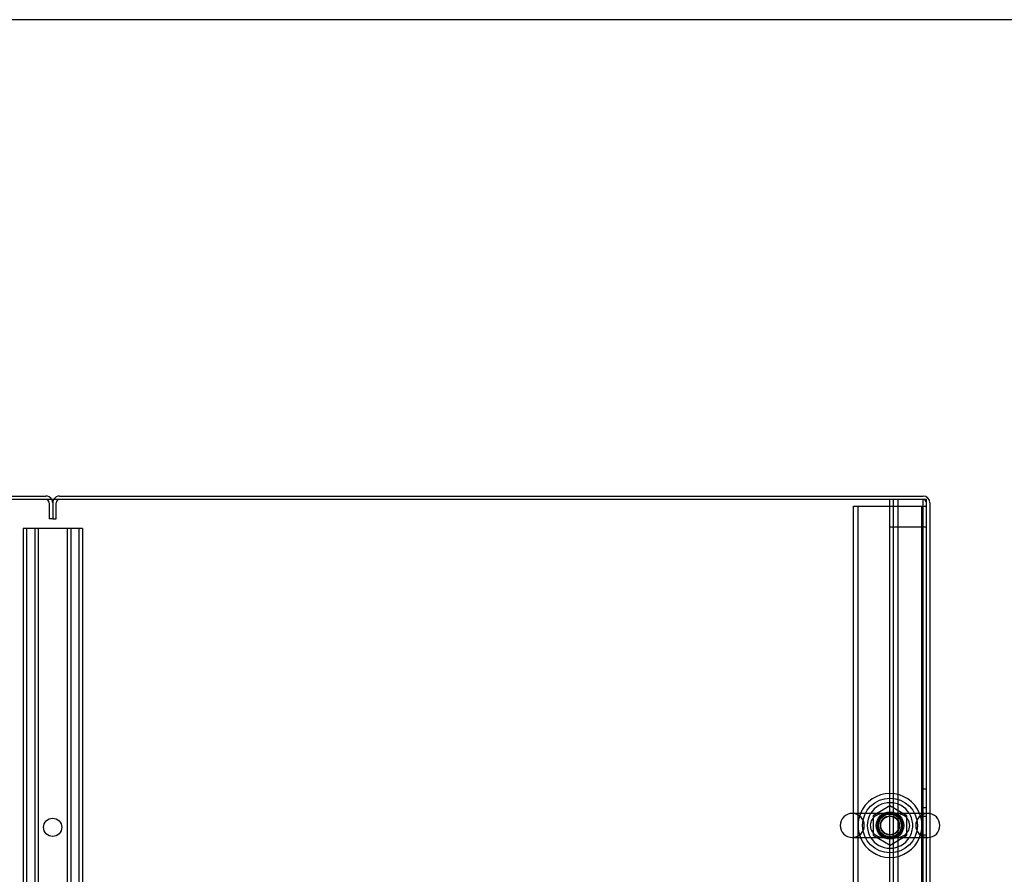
# Model space of a CAD drawing. Header units: inches. Extents: x 1 to 359, y -2 to 239.
# Tile 77 of 82: x 109 to 136, y 215 to 239. Entities that reach past the tile are written whole.
import ezdxf
from ezdxf.lldxf.tags import DXFTag

# ---------------------------------------------------------------- set-up
doc = ezdxf.new("R2010")
doc.units = ezdxf.units.IN
doc.header["$MEASUREMENT"] = 0
for name, color, linetype in [('COM50677-2', 7, 'Continuous'), ('COM53964-1', 7, 'Continuous'), ('COM71298-1', 7, 'Continuous'), ('COM71300-1', 7, 'Continuous'), ('COM71301-1', 7, 'Continuous'), ('Default', 7, 'Continuous'), ('NTS18024', 7, 'Continuous'), ('SCS86414', 7, 'Continuous'), ('WAF25377', 7, 'Continuous'), ('WAM254785', 7, 'Continuous')]:
    doc.layers.add(name, color=color, linetype=linetype)
tags = doc.linetypes.add('HIDDEN2', pattern=[0.1875, 0.125, -0.0625]).pattern_tags.tags
tags[6:7] = [DXFTag(74, 4), DXFTag(75, 0), DXFTag(340, '0'), DXFTag(46, 0.0), DXFTag(50, 0.0), DXFTag(44, 0.0), DXFTag(45, 0.0)]
tags[4:5] = [DXFTag(74, 4), DXFTag(75, 0), DXFTag(340, '0'), DXFTag(46, 0.0), DXFTag(50, 0.0), DXFTag(44, 0.0), DXFTag(45, 0.0)]

# ---------------------------------------------------------------- blocks, each defined once
blk = doc.blocks.new('SE3')
at = {"layer": 'COM50677-2', "color": 7, "linetype": 'HIDDEN2'}
for p, q in [((131.551, 225.541), (131.736, 225.541)), ((131.551, 208.041), (131.551, 225.541)), ((131.676, 208.041), (131.676, 225.541)), ((131.736, 225.541), (133.366, 225.541)), ((133.366, 225.541), (133.551, 225.541)), ((133.426, 208.041), (133.426, 225.541))]:
    blk.add_line(p, q, dxfattribs=at)
blk.add_circle((132.551, 216.791), 0.375, dxfattribs=at)
at = {"layer": 'COM53964-1', "color": 7, "linetype": 'HIDDEN2'}
for p, q in [((132.551, 209.35), (132.551, 225.725)), ((132.646, 209.35), (132.646, 225.725)), ((132.772, 209.35), (132.772, 225.725)), ((133.456, 209.35), (133.456, 225.725)), ((132.551, 224.977), (132.689, 224.977)), ((132.689, 224.977), (133.413, 224.977)), ((133.413, 224.977), (133.551, 224.977)), ((108.941, 224.93), (108.803, 224.93)), ((108.803, 224.93), (108.803, 208.555)), ((108.898, 224.93), (108.898, 208.555)), ((110.29, 224.93), (108.941, 224.93)), ((109.122, 224.93), (109.122, 208.555)), ((109.217, 224.93), (109.217, 208.555)), ((110.014, 224.93), (110.014, 208.555)), ((110.109, 224.93), (110.109, 208.555)), ((110.428, 224.93), (110.29, 224.93)), ((110.333, 224.93), (110.333, 208.555)), ((110.428, 224.93), (110.428, 208.555)), ((133.551, 217.787), (133.456, 217.787)), ((133.456, 217.287), (133.551, 217.287)), ((133.551, 217.039), (133.456, 217.039)), ((133.456, 216.539), (133.551, 216.539))]:
    blk.add_line(p, q, dxfattribs=at)
blk.add_circle((109.616, 216.742), 0.25, dxfattribs=at)
at = {"layer": 'COM71298-1', "color": 7, "linetype": 'Continuous'}
for p, q in [((133.551, 225.725), (85.681, 225.725)), ((133.551, 217.122), (133.551, 225.725)), ((133.551, 207.903), (133.551, 216.46))]:
    blk.add_line(p, q, dxfattribs=at)
at = {"layer": 'COM71298-1', "color": 7, "linetype": 'HIDDEN2'}
blk.add_line((133.551, 216.46), (133.551, 217.122), dxfattribs=at)
blk.add_circle((132.551, 216.791), 0.344, dxfattribs=at)
at = {"layer": 'COM71300-1', "color": 7, "linetype": 'Continuous'}
blk.add_line((85.776, 225.82), (109.426, 225.82), dxfattribs=at)
at = {"layer": 'COM71300-1', "color": 7, "linetype": 'HIDDEN2'}
for p, q in [((109.521, 225.63), (109.521, 225.195)), ((109.616, 225.63), (109.616, 225.195)), ((109.616, 225.195), (109.521, 225.195))]:
    blk.add_line(p, q, dxfattribs=at)
at = {"layer": 'COM71300-1', "color": 7, "linetype": 'Continuous'}
blk.add_arc((109.426, 225.63), 0.19, 30, 90, dxfattribs=at)
at = {"layer": 'COM71300-1', "color": 7, "linetype": 'HIDDEN2'}
for radius, end in [(0.095, 90), (0.19, 30)]:
    blk.add_arc((109.426, 225.63), radius, 0, end, dxfattribs=at)
at = {"layer": 'COM71301-1', "color": 7, "linetype": 'Continuous'}
for p, q in [((109.806, 225.82), (133.456, 225.82)), ((133.646, 225.63), (133.646, 217.117)), ((133.646, 216.465), (133.646, 207.855))]:
    blk.add_line(p, q, dxfattribs=at)
at = {"layer": 'COM71301-1', "color": 7, "linetype": 'HIDDEN2'}
for p, q in [((109.711, 225.195), (109.711, 225.63)), ((109.616, 225.195), (109.711, 225.195)), ((133.646, 217.117), (133.646, 216.465))]:
    blk.add_line(p, q, dxfattribs=at)
at = {"layer": 'COM71301-1', "color": 7, "linetype": 'Continuous'}
for centre, start, end in [((109.806, 225.63), 90, 150), ((133.456, 225.63), 0, 90)]:
    blk.add_arc(centre, 0.19, start, end, dxfattribs=at)
at = {"layer": 'COM71301-1', "color": 7, "linetype": 'HIDDEN2'}
for centre, radius, start, end in [((109.806, 225.63), 0.19, 150, 180), ((109.806, 225.63), 0.095, 90, 180), ((133.456, 225.63), 0.095, 0, 90)]:
    blk.add_arc(centre, radius, start, end, dxfattribs=at)
at = {"layer": 'NTS18024', "color": 7, "linetype": 'HIDDEN2'}
for p, q in [((132.551, 217.326), (132.086, 217.054)), ((133.016, 217.054), (132.551, 217.326)), ((132.086, 217.054), (132.086, 216.528)), ((133.016, 216.528), (133.016, 217.054)), ((132.086, 216.528), (132.556, 216.254)), ((132.556, 216.254), (133.016, 216.528))]:
    blk.add_line(p, q, dxfattribs=at)
for radius in [0.312, 0.263]:
    blk.add_circle((132.551, 216.791), radius, dxfattribs=at)
at = {"layer": 'SCS86414', "color": 7, "linetype": 'Continuous'}
for p, q in [((133.587, 217.122), (131.516, 217.122)), ((131.516, 216.46), (133.587, 216.46))]:
    blk.add_line(p, q, dxfattribs=at)
at = {"layer": 'SCS86414', "color": 7, "linetype": 'HIDDEN2'}
for radius in [0.312, 0.252]:
    blk.add_circle((132.551, 216.791), radius, dxfattribs=at)
at = {"layer": 'SCS86414', "color": 7, "linetype": 'Continuous'}
for centre, radius, start, end in [((132.551, 216.791), 0.625, 32.0055, 147.9945), ((131.516, 216.791), 0.331, 90, 270), ((133.587, 216.791), 0.331, 270, 90), ((132.551, 216.791), 0.625, 212.0055, 327.9945)]:
    blk.add_arc(centre, radius, start, end, dxfattribs=at)
at = {"layer": 'SCS86414', "color": 7, "linetype": 'HIDDEN2'}
for centre, radius, start, end in [((131.516, 216.791), 0.331, 270, 90), ((132.551, 216.791), 0.625, 147.9945, 212.0055), ((132.551, 216.791), 0.625, 0, 32.0055), ((133.587, 216.791), 0.331, 90, 270), ((132.316, 216.793), 0.304, 113.0765, 228.8648), ((132.785, 216.791), 0.307, 292.9099, 67.4296), ((132.551, 216.791), 0.625, 327.9945, 0), ((132.292, 216.744), 0.251, 225.7109, 247.9972)]:
    blk.add_arc(centre, radius, start, end, dxfattribs=at)
for points, knots in [([(132.911, 217.076), (132.907, 217.078), (132.903, 217.08), (132.845, 217.104), (132.788, 217.115), (132.669, 217.124), (132.606, 217.122), (132.509, 217.122), (132.477, 217.123), (132.415, 217.122), (132.385, 217.121), (132.297, 217.112), (132.241, 217.099), (132.189, 217.075)], [0.5581679, 0.5581679, 0.5581679, 0.5581679, 0.5625, 0.5625, 0.625, 0.625, 0.6875, 0.6875, 0.71875, 0.71875, 0.75, 0.75, 0.8115087, 0.8115087, 0.8115087, 0.8115087]), ([(132.189, 216.508), (132.194, 216.506), (132.199, 216.503), (132.257, 216.479), (132.315, 216.468), (132.404, 216.461), (132.434, 216.46), (132.496, 216.46), (132.528, 216.46), (132.624, 216.46), (132.687, 216.459), (132.803, 216.47), (132.86, 216.483), (132.912, 216.507)], [0.056616, 0.056616, 0.056616, 0.056616, 0.0625, 0.0625, 0.125, 0.125, 0.15625, 0.15625, 0.1875, 0.1875, 0.25, 0.25, 0.3115535, 0.3115535, 0.3115535, 0.3115535])]:
    blk.add_open_spline(points, degree=3, knots=knots, dxfattribs=at)
at = {"layer": 'WAF25377', "color": 7, "linetype": 'HIDDEN2'}
blk.add_circle((132.551, 216.791), 0.34, dxfattribs=at)
at = {"layer": 'WAF25377', "color": 7, "linetype": 'Continuous'}
for start, end in [(22.2452, 157.7548), (202.2452, 337.7548)]:
    blk.add_arc((132.551, 216.791), 0.875, start, end, dxfattribs=at)
at = {"layer": 'WAF25377', "color": 7, "linetype": 'HIDDEN2'}
for start, end in [(157.7548, 202.2452), (0, 22.2452), (337.7548, 0)]:
    blk.add_arc((132.551, 216.791), 0.875, start, end, dxfattribs=at)
at = {"layer": 'WAM254785', "color": 7, "linetype": 'HIDDEN2'}
for radius in [0.75, 0.312]:
    blk.add_circle((132.551, 216.791), radius, dxfattribs=at)
blk = doc.blocks.new('BORDER')
at = {"layer": 'Default', "color": 7, "linetype": 'Continuous'}
blk.add_line((0, 27.86), (-41.86, 27.86), dxfattribs=at)

msp = doc.modelspace()

# ---------------------------------------------------------------- block references
at = {"layer": 'Default', "color": 7, "xscale": 8.55, "yscale": 8.55, "zscale": 8.55}
msp.add_blockref('BORDER', (359.223, 0.67), dxfattribs=at)
at = {"layer": 'Default'}
msp.add_blockref('SE3', (0, 0), dxfattribs=at)

doc.saveas('drawing.dxf')
